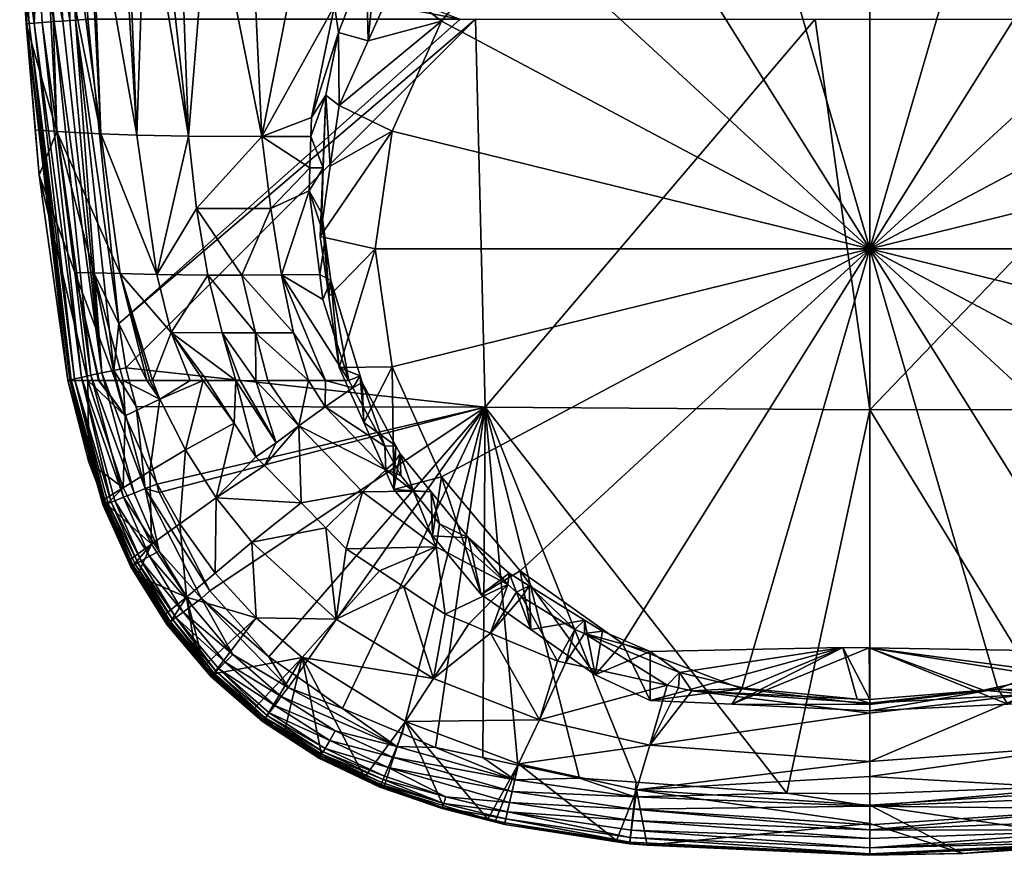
# Model space of a CAD drawing. Extents: x -0.025 to 0.209, y -0.163 to 0.1.
# Tile 1 of 256: x -0.019 to 0.003, y -0.163 to -0.145. Entities that reach past the tile are written whole.
import ezdxf

# ---------------------------------------------------------------- set-up
doc = ezdxf.new("R2010")
doc.units = 0
doc.layers.add('mesh', color=7, linetype='CONTINUOUS')

msp = doc.modelspace()

# ---------------------------------------------------------------- meshes
at = {"layer": 'mesh'}
mesh = msp.add_polyface(dxfattribs=at)
corners = [(0.007594, -0.138562, 0.21308), (0.007619, -0.138866, 0.213153), (0.008055, -0.138902, 0.213181), (0.00723, -0.138592, 0.213073), (0.006726, -0.137923, 0.212889), (0.006472, -0.138056, 0.212916), (0.006226, -0.137669, 0.212822), (0.006226, -0.137935, 0.212885), (0.004774, -0.138002, 0.210717), (0.004527, -0.137097, 0.212668), (0.004541, -0.137912, 0.210678), (0.005978, -0.139776, 0.208094), (0.004774, -0.139217, 0.207856), (0.007179, -0.140624, 0.208454), (0.008463, -0.141531, 0.208839), (0.002773, -0.14001, 0.207441), (0.005378, -0.141003, 0.207862), (0.00299, -0.1393, 0.207659), (-0.000022, -0.139671, 0.207297), (-0.000022, -0.139442, 0.207325), (-0.002817, -0.14001, 0.207441), (-0.003035, -0.1393, 0.207659), (-0.004818, -0.139217, 0.207856), (-0.005422, -0.141003, 0.207862), (0.007615, -0.142583, 0.208533), (0.009372, -0.142621, 0.209302), (-0.000022, -0.149613, 0.211517), (-0.004818, -0.138002, 0.210717), (-0.004585, -0.137912, 0.210678), (-0.001578, -0.137175, 0.210365), (0.001534, -0.137175, 0.210365), (0.010691, -0.142048, 0.214126), (0.010283, -0.141858, 0.21405), (0.010978, -0.143323, 0.214418), (0.010522, -0.141797, 0.214053), (0.009783, -0.140695, 0.213732), (0.009447, -0.140688, 0.213707), (0.009463, -0.140363, 0.21363)]
mesh.append_faces([[corners[k] for k in face] for face in [(0, 1, 2, 2), (0, 3, 1, 1), (4, 3, 0, 0), (4, 5, 3, 3), (6, 5, 4, 4), (6, 7, 5, 5), (8, 9, 10, 10), (5, 7, 8, 8), (11, 8, 12, 12), (11, 5, 8, 8), (13, 5, 11, 11), (13, 3, 5, 5), (14, 3, 13, 13), (14, 1, 3, 3), (15, 16, 12, 12), (17, 15, 12, 12), (17, 18, 15, 15), (19, 18, 17, 17), (19, 20, 18, 18), (21, 20, 19, 19), (22, 20, 21, 21), (22, 23, 20, 20), (16, 11, 12, 12), (16, 13, 11, 11), (24, 13, 16, 16), (24, 14, 13, 13), (24, 25, 14, 14), (26, 18, 20, 20), (27, 8, 10, 10), (10, 28, 27, 27), (10, 29, 28, 28), (30, 29, 10, 10), (8, 17, 12, 12), (8, 19, 17, 17), (27, 19, 8, 8), (27, 21, 19, 19), (31, 32, 33, 33), (34, 32, 31, 31), (35, 32, 34, 34), (35, 36, 32, 32), (37, 36, 35, 35), (2, 36, 37, 37), (2, 1, 36, 36), (25, 36, 14, 14), (32, 36, 25, 25), (36, 1, 14, 14)]])
mesh = msp.add_polyface(dxfattribs=at)
corners = [(0.010547, -0.153951, 0.216868), (0.01188, -0.153063, 0.217123), (0.011272, -0.152645, 0.216422), (0.010364, -0.154281, 0.216981), (0.010249, -0.153944, 0.216889), (0.010888, -0.152916, 0.216522), (0.011341, -0.152519, 0.216379), (0.011102, -0.152376, 0.216364), (0.011433, -0.151543, 0.216119), (0.011231, -0.143292, 0.214426), (0.010978, -0.143323, 0.214418), (0.011317, -0.144038, 0.214599), (0.010691, -0.142048, 0.214126), (0.01103, -0.153399, 0.213876), (0.01037, -0.154865, 0.214499), (0.011569, -0.152201, 0.213368), (0.011569, -0.146483, 0.210941), (0.010933, -0.14507, 0.210341), (0.011791, -0.150647, 0.212708), (0.010778, -0.149613, 0.211517), (0.01041, -0.152186, 0.212609), (0.009331, -0.154584, 0.213627), (0.009331, -0.144642, 0.209407), (0.009372, -0.142621, 0.209302), (0.007615, -0.142583, 0.208533), (0.01037, -0.143819, 0.20981), (0.01041, -0.14704, 0.210425), (0.011758, -0.147807, 0.211503), (-0.000022, -0.149613, 0.211517), (0.005378, -0.141003, 0.207862), (0.002773, -0.14001, 0.207441), (-0.002817, -0.14001, 0.207441), (-0.005422, -0.141003, 0.207862), (-0.000022, -0.139671, 0.207297), (-0.007659, -0.142583, 0.208533), (-0.009375, -0.154584, 0.213627), (-0.007659, -0.156642, 0.214501), (0.005378, -0.158222, 0.215171), (0.007615, -0.156642, 0.214501), (-0.000022, -0.153127, 0.233768), (0.008153, -0.144599, 0.233745), (0.00838, -0.153115, 0.233432), (-0.000022, -0.144599, 0.234038), (0.008589, -0.144599, 0.233699), (-0.008425, -0.153065, 0.233435), (-0.008632, -0.144599, 0.233702), (-0.001215, -0.144599, 0.234032), (0.010283, -0.141858, 0.21405)]
mesh.append_faces([[corners[k] for k in face] for face in [(0, 1, 2, 2), (0, 3, 1, 1), (2, 4, 0, 0), (2, 5, 4, 4), (6, 5, 2, 2), (6, 7, 5, 5), (6, 8, 7, 7), (9, 10, 11, 11), (12, 10, 9, 9), (5, 7, 13, 13), (14, 5, 13, 13), (14, 4, 5, 5), (8, 13, 7, 7), (8, 15, 13, 13), (16, 11, 17, 17), (11, 10, 17, 17), (18, 19, 20, 20), (20, 13, 15, 15), (21, 13, 20, 20), (22, 23, 24, 24), (22, 25, 23, 23), (22, 17, 25, 25), (26, 17, 22, 22), (26, 16, 17, 17), (26, 27, 16, 16), (19, 27, 26, 26), (28, 26, 22, 22), (28, 19, 26, 26), (20, 19, 28, 28), (28, 29, 30, 30), (28, 24, 29, 29), (22, 24, 28, 28), (28, 31, 32, 32), (30, 33, 28, 28), (32, 34, 28, 28), (35, 36, 28, 28), (28, 21, 20, 20), (37, 38, 28, 28), (39, 40, 41, 41), (42, 40, 39, 39), (40, 43, 41, 41), (44, 45, 46, 46), (39, 46, 42, 42), (39, 44, 46, 46), (25, 47, 23, 23), (17, 47, 25, 25), (17, 10, 47, 47)]])
mesh = msp.add_polyface(dxfattribs=at)
corners = [(-0.008966, -0.144599, 0.233687), (-0.017094, -0.144599, 0.232758), (-0.017165, -0.143034, 0.232756), (-0.017237, -0.14145, 0.232755), (-0.013296, -0.147161, 0.216096), (-0.012228, -0.147158, 0.215306), (-0.012214, -0.146744, 0.215234), (-0.012872, -0.150181, 0.216426), (-0.012032, -0.15017, 0.215828), (-0.012266, -0.148344, 0.215512), (-0.012349, -0.142369, 0.214996), (-0.013571, -0.141485, 0.215986), (-0.011714, -0.144302, 0.214669), (-0.014902, -0.147154, 0.217881), (-0.015525, -0.141485, 0.218311), (-0.015842, -0.141485, 0.218766), (-0.015113, -0.141485, 0.217718), (-0.016251, -0.141485, 0.219745), (-0.016025, -0.14713, 0.219957), (-0.016817, -0.147101, 0.222143), (-0.017026, -0.141485, 0.2216), (-0.017103, -0.141485, 0.22192), (-0.01638, -0.141485, 0.220052), (-0.013104, -0.148733, 0.216226), (-0.012249, -0.14784, 0.215424), (-0.014722, -0.148731, 0.218011), (-0.013732, -0.150183, 0.217256), (-0.015594, -0.150167, 0.220233), (-0.016393, -0.15015, 0.222377), (-0.017774, -0.147048, 0.226643), (-0.016968, -0.150137, 0.224571), (-0.016422, -0.151242, 0.232783), (-0.01199, -0.148841, 0.215589), (-0.011959, -0.147845, 0.215409), (-0.011916, -0.149394, 0.215687), (-0.011625, -0.144888, 0.214806), (-0.012022, -0.149342, 0.212154), (-0.014432, -0.141485, 0.216739), (-0.017364, -0.144618, 0.232681), (-0.016527, -0.152264, 0.232722), (-0.0119, -0.146258, 0.21512), (-0.011803, -0.147807, 0.211503), (-0.011613, -0.146483, 0.210941)]
mesh.append_faces([[corners[k] for k in face] for face in [(0, 1, 2, 2), (3, 0, 2, 2), (4, 5, 6, 6), (7, 8, 9, 9), (4, 10, 11, 11), (4, 12, 10, 10), (6, 12, 4, 4), (13, 14, 15, 15), (13, 16, 14, 14), (15, 17, 18, 18), (19, 20, 21, 21), (18, 20, 19, 19), (18, 22, 20, 20), (17, 22, 18, 18), (23, 9, 24, 24), (23, 7, 9, 9), (4, 24, 5, 5), (4, 23, 24, 24), (25, 23, 4, 4), (25, 26, 23, 23), (25, 13, 27, 27), (4, 13, 25, 25), (18, 13, 15, 15), (18, 27, 13, 13), (19, 27, 18, 18), (19, 28, 27, 27), (29, 28, 19, 19), (29, 30, 28, 28), (1, 0, 31, 31), (9, 32, 33, 33), (9, 34, 32, 32), (8, 34, 9, 9), (6, 35, 12, 12), (24, 33, 5, 5), (24, 9, 33, 33), (36, 33, 32, 32), (37, 16, 13, 13), (4, 37, 13, 13), (11, 37, 4, 4), (38, 1, 31, 31), (31, 39, 38, 38), (6, 40, 35, 35), (5, 40, 6, 6), (5, 33, 40, 40), (41, 40, 36, 36), (42, 40, 41, 41), (40, 33, 36, 36)]])
mesh = msp.add_polyface(dxfattribs=at)
corners = [(-0.017774, -0.147048, 0.226643), (-0.018161, -0.148003, 0.231066), (-0.017382, -0.150125, 0.226782), (-0.018246, -0.147011, 0.231059), (-0.018446, -0.144702, 0.23104), (-0.016817, -0.147101, 0.222143), (-0.017103, -0.141485, 0.22192), (-0.017548, -0.141485, 0.223763), (-0.017946, -0.141484, 0.225411), (-0.018071, -0.141484, 0.226493), (-0.018521, -0.1431, 0.231038), (-0.016968, -0.150137, 0.224571), (-0.018539, -0.1431, 0.231301), (-0.017469, -0.143048, 0.232682), (-0.017487, -0.144626, 0.232645), (-0.01774, -0.143061, 0.232559), (-0.018379, -0.144694, 0.231611), (-0.018429, -0.144698, 0.231449), (-0.018488, -0.143097, 0.231594), (-0.018578, -0.141484, 0.231449), (-0.018585, -0.141484, 0.231286), (-0.017165, -0.143034, 0.232756), (-0.017364, -0.144618, 0.232681), (-0.017094, -0.144599, 0.232758), (-0.017642, -0.144638, 0.232554), (-0.017829, -0.144651, 0.232444), (-0.017983, -0.143072, 0.232388), (-0.018191, -0.143082, 0.232174), (-0.018098, -0.144671, 0.232178), (-0.018271, -0.144685, 0.231898), (-0.018382, -0.143092, 0.231873), (-0.018435, -0.144699, 0.231305), (-0.018462, -0.141481, 0.231829), (-0.018349, -0.141478, 0.232015), (-0.018106, -0.141472, 0.232315), (-0.017798, -0.141464, 0.232548), (-0.017234, -0.152416, 0.23222), (-0.017491, -0.152473, 0.23168), (-0.017535, -0.152484, 0.231385), (-0.017392, -0.152451, 0.231951), (-0.01679, -0.15232, 0.232614), (-0.017029, -0.152371, 0.232443)]
mesh.append_faces([[corners[k] for k in face] for face in [(0, 1, 2, 2), (0, 3, 1, 1), (4, 3, 0, 0), (5, 6, 7, 7), (8, 5, 7, 7), (8, 0, 5, 5), (9, 0, 8, 8), (9, 4, 0, 0), (10, 4, 9, 9), (2, 11, 0, 0), (4, 10, 12, 12), (13, 14, 15, 15), (16, 17, 18, 18), (19, 18, 12, 12), (20, 12, 10, 10), (21, 22, 13, 13), (23, 22, 21, 21), (15, 14, 24, 24), (13, 22, 14, 14), (24, 25, 26, 26), (25, 27, 26, 26), (28, 27, 25, 25), (29, 27, 28, 28), (29, 30, 27, 27), (29, 18, 30, 30), (16, 18, 29, 29), (12, 31, 4, 4), (18, 31, 12, 12), (18, 17, 31, 31), (32, 30, 18, 18), (33, 27, 30, 30), (34, 26, 27, 27), (26, 15, 24, 24), (26, 35, 15, 15), (3, 31, 1, 1), (3, 4, 31, 31), (36, 29, 28, 28), (37, 17, 16, 16), (38, 31, 17, 17), (36, 39, 29, 29), (29, 39, 16, 16), (40, 41, 25, 25), (40, 14, 22, 22), (40, 24, 14, 14), (25, 24, 40, 40), (41, 28, 25, 25)]])
mesh = msp.add_polyface(dxfattribs=at)
corners = [(-0.012349, -0.142369, 0.214996), (-0.011714, -0.144302, 0.214669), (-0.011476, -0.143618, 0.214523), (-0.011278, -0.143229, 0.214422), (-0.010616, -0.153914, 0.216855), (-0.011313, -0.152643, 0.216422), (-0.011919, -0.153059, 0.217115), (-0.011905, -0.152486, 0.216724), (-0.011399, -0.152486, 0.216369), (-0.010588, -0.154432, 0.217184), (-0.011154, -0.152381, 0.216363), (-0.011794, -0.150302, 0.215847), (-0.011109, -0.152527, 0.2164), (-0.010372, -0.153912, 0.216864), (-0.01102, -0.143316, 0.214425), (-0.010742, -0.142593, 0.21425), (-0.011625, -0.144888, 0.214806), (-0.010414, -0.143819, 0.20981), (-0.010978, -0.14507, 0.210341), (-0.010243, -0.141767, 0.214019), (-0.009416, -0.142621, 0.209302), (-0.011613, -0.146483, 0.210941), (-0.011613, -0.152201, 0.213368), (-0.011074, -0.153399, 0.213876), (-0.011836, -0.150647, 0.212708), (-0.010454, -0.152186, 0.212609), (-0.010822, -0.149613, 0.211517), (-0.012022, -0.149342, 0.212154), (-0.010454, -0.14704, 0.210425), (-0.011803, -0.147807, 0.211503), (-0.009375, -0.144642, 0.209407), (-0.007659, -0.142583, 0.208533), (-0.000022, -0.149613, 0.211517), (-0.009375, -0.154584, 0.213627), (-0.016268, -0.152209, 0.232784), (-0.008632, -0.144599, 0.233702), (-0.008425, -0.153065, 0.233435), (-0.016422, -0.151242, 0.232783), (-0.008966, -0.144599, 0.233687), (-0.0119, -0.146258, 0.21512)]
mesh.append_faces([[corners[k] for k in face] for face in [(0, 1, 2, 2), (3, 0, 2, 2), (4, 5, 6, 6), (7, 5, 8, 8), (7, 6, 5, 5), (9, 4, 6, 6), (8, 10, 11, 11), (5, 10, 8, 8), (5, 12, 10, 10), (4, 12, 5, 5), (4, 13, 12, 12), (3, 14, 15, 15), (2, 14, 3, 3), (1, 14, 2, 2), (1, 16, 14, 14), (17, 15, 18, 18), (17, 19, 15, 15), (20, 19, 17, 17), (18, 16, 21, 21), (18, 14, 16, 16), (15, 14, 18, 18), (22, 10, 23, 23), (22, 11, 10, 10), (24, 11, 22, 22), (23, 12, 13, 13), (10, 12, 23, 23), (25, 22, 23, 23), (26, 22, 25, 25), (26, 24, 22, 22), (26, 27, 24, 24), (28, 27, 26, 26), (28, 29, 27, 27), (28, 21, 29, 29), (30, 21, 28, 28), (30, 18, 21, 21), (30, 17, 18, 18), (31, 17, 30, 30), (31, 20, 17, 17), (32, 30, 28, 28), (32, 31, 30, 30), (32, 25, 33, 33), (32, 26, 25, 25), (28, 26, 32, 32), (34, 35, 36, 36), (37, 38, 35, 35), (21, 16, 39, 39)]])
mesh = msp.add_polyface(dxfattribs=at)
corners = [(-0.017382, -0.150125, 0.226782), (-0.016866, -0.152485, 0.226897), (-0.016849, -0.152485, 0.226794), (-0.018161, -0.148003, 0.231066), (-0.017531, -0.152485, 0.231125), (-0.017096, -0.152485, 0.228359), (-0.016968, -0.150137, 0.224571), (-0.015811, -0.152485, 0.222777), (-0.016393, -0.15015, 0.222377), (-0.016323, -0.152485, 0.224758), (-0.016492, -0.152485, 0.22541), (-0.01528, -0.151435, 0.2204), (-0.015594, -0.150167, 0.220233), (-0.015686, -0.152485, 0.22249), (-0.015745, -0.152485, 0.222627), (-0.014861, -0.152485, 0.220603), (-0.014479, -0.150182, 0.218185), (-0.017533, -0.152484, 0.231246), (-0.015528, -0.152894, 0.222487), (-0.014966, -0.154001, 0.222495), (-0.014579, -0.152485, 0.219957), (-0.016279, -0.153256, 0.2254), (-0.017073, -0.154266, 0.231162), (-0.016327, -0.154824, 0.228365), (-0.018435, -0.144699, 0.231305), (-0.017535, -0.152484, 0.231385), (-0.018429, -0.144698, 0.231449), (-0.017491, -0.152473, 0.23168), (-0.018379, -0.144694, 0.231611), (-0.017463, -0.152467, 0.231807), (-0.017392, -0.152451, 0.231951), (-0.017364, -0.144618, 0.232681), (-0.016527, -0.152264, 0.232722), (-0.01679, -0.15232, 0.232614), (-0.016268, -0.152209, 0.232784), (-0.016422, -0.151242, 0.232783), (-0.017234, -0.152416, 0.23222), (-0.018098, -0.144671, 0.232178), (-0.017029, -0.152371, 0.232443), (-0.016041, -0.153054, 0.232789), (-0.016701, -0.155188, 0.231856), (-0.016757, -0.155212, 0.231573), (-0.015846, -0.154843, 0.232748), (-0.016089, -0.15494, 0.232642), (-0.016316, -0.15503, 0.232475)]
mesh.append_faces([[corners[k] for k in face] for face in [(0, 1, 2, 2), (3, 4, 5, 5), (0, 5, 1, 1), (0, 3, 5, 5), (6, 7, 8, 8), (6, 9, 7, 7), (10, 9, 6, 6), (11, 12, 8, 8), (8, 13, 11, 11), (8, 14, 13, 13), (7, 14, 8, 8), (13, 15, 11, 11), (16, 12, 11, 11), (0, 10, 6, 6), (2, 10, 0, 0), (3, 17, 4, 4), (18, 15, 13, 13), (19, 20, 18, 18), (18, 7, 9, 9), (18, 14, 7, 7), (13, 14, 18, 18), (21, 1, 5, 5), (21, 2, 1, 1), (10, 2, 21, 21), (22, 5, 4, 4), (22, 23, 5, 5), (9, 21, 18, 18), (9, 10, 21, 21), (23, 21, 5, 5), (4, 17, 22, 22), (24, 25, 17, 17), (3, 24, 17, 17), (25, 26, 27, 27), (28, 29, 27, 27), (28, 30, 29, 29), (31, 32, 33, 33), (34, 32, 35, 35), (36, 37, 38, 38), (32, 34, 39, 39), (40, 29, 30, 30), (40, 27, 29, 29), (41, 25, 27, 27), (42, 32, 39, 39), (42, 33, 32, 32), (38, 33, 43, 43), (44, 36, 38, 38)]])
mesh = msp.add_polyface(dxfattribs=at)
corners = [(-0.01528, -0.151435, 0.2204), (-0.014498, -0.152485, 0.219771), (-0.013869, -0.152487, 0.218837), (-0.014579, -0.152485, 0.219957), (-0.014861, -0.152485, 0.220603), (-0.013439, -0.151444, 0.217511), (-0.013432, -0.152488, 0.218188), (-0.013168, -0.152487, 0.217935), (-0.012872, -0.150181, 0.216426), (-0.011963, -0.150713, 0.215922), (-0.012032, -0.15017, 0.215828), (-0.011399, -0.152486, 0.216369), (-0.011905, -0.152486, 0.216724), (-0.012604, -0.151442, 0.216707), (-0.013732, -0.150183, 0.217256), (-0.013104, -0.148733, 0.216226), (-0.014479, -0.150182, 0.218185), (-0.014722, -0.148731, 0.218011), (-0.014168, -0.151444, 0.218409), (-0.013772, -0.152487, 0.218693), (-0.015594, -0.150167, 0.220233), (-0.013899, -0.153419, 0.219783), (-0.010588, -0.154432, 0.217184), (-0.011919, -0.153059, 0.217115), (-0.012491, -0.153471, 0.21795), (-0.012983, -0.153846, 0.218851), (-0.015588, -0.154744, 0.232798), (-0.016041, -0.153054, 0.232789), (-0.008425, -0.153065, 0.233435), (-0.016268, -0.152209, 0.232784), (-0.015528, -0.152894, 0.222487), (-0.014966, -0.154001, 0.222495), (-0.011794, -0.150302, 0.215847), (-0.011916, -0.149394, 0.215687), (-0.012022, -0.149342, 0.212154), (-0.01199, -0.148841, 0.215589), (-0.011836, -0.150647, 0.212708), (-0.012279, -0.152486, 0.217082), (-0.013428, -0.154152, 0.219791), (-0.016422, -0.151242, 0.232783), (-0.008632, -0.144599, 0.233702)]
mesh.append_faces([[corners[k] for k in face] for face in [(0, 1, 2, 2), (0, 3, 1, 1), (0, 4, 3, 3), (5, 6, 7, 7), (8, 9, 10, 10), (8, 11, 9, 9), (8, 12, 11, 11), (13, 12, 8, 8), (14, 8, 15, 15), (14, 13, 8, 8), (5, 13, 14, 14), (16, 14, 17, 17), (16, 5, 14, 14), (18, 5, 16, 16), (18, 6, 5, 5), (19, 6, 18, 18), (18, 2, 19, 19), (18, 0, 2, 2), (16, 0, 18, 18), (17, 20, 16, 16), (2, 1, 21, 21), (22, 23, 24, 24), (6, 24, 7, 7), (6, 25, 24, 24), (19, 25, 6, 6), (2, 25, 19, 19), (26, 27, 28, 28), (29, 28, 27, 27), (21, 1, 3, 3), (30, 3, 4, 4), (31, 21, 3, 3), (10, 32, 33, 33), (9, 32, 10, 10), (11, 32, 9, 9), (34, 35, 36, 36), (36, 33, 32, 32), (35, 33, 36, 36), (13, 37, 12, 12), (5, 37, 13, 13), (7, 37, 5, 5), (37, 23, 12, 12), (24, 37, 7, 7), (24, 23, 37, 37), (2, 38, 25, 25), (21, 38, 2, 2), (39, 40, 29, 29)]])
mesh = msp.add_polyface(dxfattribs=at)
corners = [(-0.008308, -0.157997, 0.219813), (-0.007737, -0.157102, 0.218174), (-0.007924, -0.156936, 0.218098), (-0.007619, -0.157207, 0.218222), (-0.006841, -0.158609, 0.219811), (-0.006465, -0.157921, 0.218609), (-0.006671, -0.158647, 0.219811), (-0.006257, -0.158007, 0.218665), (-0.004446, -0.159137, 0.219806), (-0.008781, -0.157799, 0.219813), (-0.009298, -0.157584, 0.219813), (-0.00949, -0.156116, 0.218058), (-0.008425, -0.153065, 0.233435), (-0.006366, -0.161166, 0.232811), (-0.007709, -0.160879, 0.232813), (-0.005123, -0.161255, 0.232815), (-0.001837, -0.161489, 0.232826), (-0.008476, -0.160715, 0.232814), (-0.007239, -0.159888, 0.222506), (-0.004824, -0.160447, 0.222497), (-0.004202, -0.159191, 0.219806), (-0.009553, -0.158992, 0.222511), (-0.007902, -0.156691, 0.218005), (-0.008783, -0.155917, 0.217652), (-0.00746, -0.156966, 0.218152), (-0.006256, -0.157714, 0.218552), (-0.005863, -0.157959, 0.218683), (-0.004818, -0.1584, 0.218967), (-0.008507, -0.157153, 0.21547), (-0.007424, -0.157918, 0.215795), (-0.004818, -0.159468, 0.216453), (-0.006022, -0.158908, 0.216215), (-0.005422, -0.158222, 0.215171), (-0.007659, -0.156642, 0.214501), (-0.009375, -0.154584, 0.213627), (-0.000022, -0.149613, 0.211517), (-0.004179, -0.158859, 0.219225), (-0.003908, -0.159255, 0.219805), (-0.000022, -0.153127, 0.233768)]
mesh.append_faces([[corners[k] for k in face] for face in [(0, 1, 2, 2), (0, 3, 1, 1), (4, 3, 0, 0), (4, 5, 3, 3), (6, 5, 4, 4), (6, 7, 5, 5), (8, 7, 6, 6), (2, 9, 0, 0), (2, 10, 9, 9), (11, 10, 2, 2), (12, 13, 14, 14), (12, 15, 13, 13), (16, 15, 12, 12), (14, 17, 12, 12), (18, 6, 4, 4), (18, 8, 6, 6), (19, 20, 8, 8), (0, 18, 4, 4), (0, 21, 18, 18), (2, 22, 23, 23), (1, 22, 2, 2), (1, 24, 22, 22), (3, 24, 1, 1), (5, 24, 3, 3), (5, 25, 24, 24), (7, 25, 5, 5), (7, 26, 25, 25), (27, 26, 7, 7), (28, 22, 29, 29), (28, 23, 22, 22), (27, 30, 31, 31), (31, 26, 27, 27), (31, 25, 26, 26), (29, 25, 31, 31), (29, 24, 25, 25), (22, 24, 29, 29), (32, 31, 30, 30), (33, 31, 32, 32), (33, 29, 31, 31), (33, 28, 29, 29), (34, 28, 33, 33), (35, 33, 32, 32), (8, 36, 7, 7), (20, 36, 8, 8), (37, 36, 20, 20), (38, 16, 12, 12), (7, 36, 27, 27)]])
mesh = msp.add_polyface(dxfattribs=at)
corners = [(0.004161, -0.159193, 0.219846), (0.002456, -0.159244, 0.21953), (0.003411, -0.159339, 0.219847), (0.003844, -0.158942, 0.219288), (0.005076, -0.161417, 0.225377), (0.004781, -0.160451, 0.222496), (-0.000022, -0.161128, 0.223217), (-0.000299, -0.159441, 0.219705), (-0.002757, -0.159199, 0.219493), (-0.003908, -0.159255, 0.219805), (-0.000022, -0.159748, 0.220226), (-0.004824, -0.160447, 0.222497), (-0.000615, -0.158312, 0.219176), (-0.000037, -0.158321, 0.219154), (0.004054, -0.158862, 0.219234), (0.004774, -0.1584, 0.218967), (0.00299, -0.159552, 0.216255), (-0.004818, -0.159468, 0.216453), (-0.004818, -0.1584, 0.218967), (-0.003035, -0.159552, 0.216255), (-0.000022, -0.159693, 0.215921), (0.002773, -0.159215, 0.215593), (0.004774, -0.159468, 0.216453), (-0.000022, -0.159554, 0.215737), (-0.002817, -0.159215, 0.215593), (-0.005422, -0.158222, 0.215171), (-0.000022, -0.149613, 0.211517), (0.005378, -0.158222, 0.215171), (-0.000022, -0.153127, 0.233768), (0.004989, -0.161317, 0.232812), (-0.000022, -0.161508, 0.232838), (0.00838, -0.153115, 0.233432), (-0.000022, -0.159528, 0.219847), (-0.000022, -0.159444, 0.219707), (-0.000022, -0.1608, 0.222505), (-0.004179, -0.158859, 0.219225), (-0.001837, -0.161489, 0.232826), (-0.00512, -0.161417, 0.225378)]
mesh.append_faces([[corners[k] for k in face] for face in [(0, 1, 2, 2), (0, 3, 1, 1), (4, 5, 6, 6), (7, 8, 9, 9), (10, 9, 11, 11), (8, 7, 12, 12), (13, 14, 15, 15), (13, 3, 14, 14), (1, 3, 13, 13), (16, 13, 15, 15), (12, 17, 18, 18), (12, 19, 17, 17), (13, 19, 12, 12), (13, 20, 19, 19), (16, 20, 13, 13), (21, 16, 22, 22), (21, 20, 16, 16), (23, 20, 21, 21), (23, 19, 20, 20), (24, 19, 23, 23), (24, 17, 19, 19), (25, 17, 24, 24), (26, 25, 24, 24), (26, 21, 27, 27), (26, 23, 21, 21), (24, 23, 26, 26), (28, 29, 30, 30), (31, 29, 28, 28), (32, 1, 33, 33), (2, 1, 32, 32), (5, 34, 6, 6), (2, 32, 10, 10), (2, 34, 5, 5), (10, 34, 2, 2), (32, 7, 9, 9), (32, 33, 7, 7), (9, 8, 35, 35), (30, 36, 28, 28), (10, 11, 34, 34), (32, 9, 10, 10), (37, 34, 11, 11), (35, 12, 18, 18), (8, 12, 35, 35), (13, 33, 1, 1), (12, 33, 13, 13), (12, 7, 33, 33)]])
mesh = msp.add_polyface(dxfattribs=at)
corners = [(0.004161, -0.159193, 0.219846), (0.004054, -0.158862, 0.219234), (0.003844, -0.158942, 0.219288), (0.004406, -0.159145, 0.219846), (0.006297, -0.158778, 0.219845), (0.008279, -0.158023, 0.21984), (0.00768, -0.157087, 0.218172), (0.007375, -0.157345, 0.218292), (0.008855, -0.157804, 0.219838), (0.007854, -0.156939, 0.218103), (0.010158, -0.156991, 0.219831), (0.009448, -0.156119, 0.218064), (0.009208, -0.155794, 0.217569), (0.009511, -0.158996, 0.22251), (0.007195, -0.159893, 0.222505), (0.006627, -0.158652, 0.219844), (0.004781, -0.160451, 0.222496), (0.003411, -0.159339, 0.219847), (0.00866, -0.155993, 0.217685), (0.007403, -0.156957, 0.218152), (0.006769, -0.157444, 0.218388), (0.006188, -0.157722, 0.218556), (0.004774, -0.159468, 0.216453), (0.004774, -0.1584, 0.218967), (0.005978, -0.158908, 0.216215), (0.007379, -0.157918, 0.215795), (0.008463, -0.157153, 0.21547), (0.00299, -0.159552, 0.216255), (0.005378, -0.158222, 0.215171), (0.002773, -0.159215, 0.215593), (0.007615, -0.156642, 0.214501), (0.009526, -0.155878, 0.214929), (-0.000022, -0.149613, 0.211517), (0.009331, -0.154584, 0.213627), (0.00838, -0.153115, 0.233432), (0.010197, -0.160196, 0.232818), (0.008357, -0.160794, 0.232813), (0.007671, -0.1609, 0.232813), (0.004989, -0.161317, 0.232812), (0.006143, -0.158066, 0.218695)]
mesh.append_faces([[corners[k] for k in face] for face in [(0, 1, 2, 2), (3, 1, 0, 0), (4, 1, 3, 3), (5, 6, 7, 7), (8, 6, 5, 5), (8, 9, 6, 6), (10, 9, 8, 8), (10, 11, 9, 9), (11, 12, 9, 9), (5, 13, 8, 8), (5, 14, 13, 13), (15, 14, 5, 5), (16, 0, 17, 17), (16, 3, 0, 0), (14, 4, 3, 3), (15, 4, 14, 14), (18, 9, 12, 12), (19, 9, 18, 18), (19, 6, 9, 9), (20, 6, 19, 19), (20, 7, 6, 6), (21, 22, 23, 23), (21, 24, 22, 22), (25, 18, 26, 26), (25, 19, 18, 18), (24, 19, 25, 25), (24, 20, 19, 19), (21, 20, 24, 24), (27, 23, 22, 22), (22, 28, 29, 29), (30, 26, 31, 31), (30, 25, 26, 26), (28, 25, 30, 30), (28, 24, 25, 25), (22, 24, 28, 28), (32, 30, 33, 33), (34, 35, 36, 36), (34, 37, 38, 38), (36, 37, 34, 34), (4, 39, 1, 1), (15, 39, 4, 4), (5, 39, 15, 15), (5, 7, 39, 39), (21, 39, 20, 20), (23, 39, 21, 21), (23, 1, 39, 39), (39, 7, 20, 20)]])
mesh = msp.add_polyface(dxfattribs=at)
corners = [(-0.012491, -0.153471, 0.21795), (-0.011101, -0.154911, 0.218006), (-0.010588, -0.154432, 0.217184), (-0.00949, -0.156116, 0.218058), (-0.007924, -0.156936, 0.218098), (-0.009419, -0.155613, 0.217493), (-0.009988, -0.154901, 0.21721), (-0.010413, -0.154283, 0.21698), (-0.010616, -0.153914, 0.216855), (-0.011902, -0.155702, 0.219804), (-0.011455, -0.156156, 0.219808), (-0.010197, -0.156989, 0.219811), (-0.009298, -0.157584, 0.219813), (-0.01073, -0.156636, 0.219809), (-0.010263, -0.154557, 0.217074), (-0.013147, -0.158513, 0.232824), (-0.014434, -0.157072, 0.232815), (-0.008425, -0.153065, 0.233435), (-0.011534, -0.159644, 0.232822), (-0.01254, -0.158939, 0.232823), (-0.010234, -0.16019, 0.232818), (-0.00951, -0.160493, 0.232816), (-0.008476, -0.160715, 0.232814), (-0.008781, -0.157799, 0.219813), (-0.009553, -0.158992, 0.222511), (-0.008308, -0.157997, 0.219813), (-0.011679, -0.157696, 0.222512), (-0.012417, -0.158533, 0.225416), (-0.010162, -0.159927, 0.225408), (-0.007239, -0.159888, 0.222506), (-0.010372, -0.153912, 0.216864), (-0.01028, -0.154083, 0.216922), (-0.0096, -0.154917, 0.217254), (-0.008783, -0.155917, 0.217652), (-0.011074, -0.153399, 0.213876), (-0.010414, -0.154865, 0.214499), (-0.00957, -0.155878, 0.214929), (-0.008507, -0.157153, 0.21547), (-0.009375, -0.154584, 0.213627), (-0.010454, -0.152186, 0.212609)]
mesh.append_faces([[corners[k] for k in face] for face in [(0, 1, 2, 2), (3, 4, 5, 5), (6, 3, 5, 5), (7, 8, 2, 2), (1, 9, 10, 10), (3, 11, 12, 12), (13, 11, 3, 3), (3, 10, 13, 13), (3, 1, 10, 10), (6, 1, 3, 3), (6, 2, 1, 1), (14, 2, 6, 6), (14, 7, 2, 2), (15, 16, 17, 17), (17, 18, 19, 19), (20, 18, 17, 17), (17, 21, 20, 20), (17, 22, 21, 21), (23, 24, 25, 25), (26, 13, 10, 10), (26, 11, 13, 13), (24, 11, 26, 26), (24, 12, 11, 11), (23, 12, 24, 24), (27, 24, 26, 26), (28, 24, 27, 27), (28, 29, 24, 24), (10, 9, 26, 26), (7, 30, 8, 8), (7, 31, 30, 30), (14, 31, 7, 7), (6, 31, 14, 14), (6, 32, 31, 31), (5, 32, 6, 6), (5, 33, 32, 32), (4, 33, 5, 5), (34, 30, 35, 35), (36, 33, 37, 37), (36, 32, 33, 33), (35, 32, 36, 36), (35, 31, 32, 32), (30, 31, 35, 35), (38, 36, 37, 37), (38, 35, 36, 36), (39, 35, 38, 38), (39, 34, 35, 35)]])
mesh = msp.add_polyface(dxfattribs=at)
corners = [(-0.01673, -0.155074, 0.231181), (-0.016327, -0.154824, 0.228365), (-0.017073, -0.154266, 0.231162), (-0.016683, -0.155186, 0.231184), (-0.015705, -0.156059, 0.22837), (-0.016172, -0.15639, 0.231212), (-0.016112, -0.156533, 0.231215), (-0.01602, -0.156749, 0.231221), (-0.015746, -0.154465, 0.225407), (-0.016279, -0.153256, 0.2254), (-0.016757, -0.155212, 0.231573), (-0.016736, -0.155203, 0.231715), (-0.016137, -0.156538, 0.231738), (-0.016587, -0.15514, 0.232129), (-0.016509, -0.155108, 0.232255), (-0.015931, -0.156421, 0.232275), (-0.016149, -0.156549, 0.23133), (-0.016717, -0.155199, 0.231311), (-0.017533, -0.152484, 0.231246), (-0.016003, -0.156461, 0.232149), (-0.016651, -0.155167, 0.231995), (-0.016062, -0.156494, 0.232016), (-0.016701, -0.155188, 0.231856), (-0.016106, -0.15652, 0.231878), (-0.015335, -0.157779, 0.231897), (-0.016154, -0.156548, 0.231599), (-0.016763, -0.155216, 0.231434), (-0.016157, -0.156552, 0.231462), (-0.015376, -0.157813, 0.231485), (-0.01554, -0.156207, 0.232657), (-0.015752, -0.156322, 0.232493), (-0.016316, -0.15503, 0.232475), (-0.017234, -0.152416, 0.23222), (-0.017392, -0.152451, 0.231951), (-0.017491, -0.152473, 0.23168), (-0.017535, -0.152484, 0.231385), (-0.016089, -0.15494, 0.232642), (-0.01679, -0.15232, 0.232614), (-0.015846, -0.154843, 0.232748), (-0.017029, -0.152371, 0.232443)]
mesh.append_faces([[corners[k] for k in face] for face in [(0, 1, 2, 2), (3, 1, 0, 0), (3, 4, 1, 1), (5, 4, 3, 3), (4, 6, 7, 7), (5, 6, 4, 4), (1, 8, 9, 9), (4, 8, 1, 1), (10, 11, 12, 12), (13, 14, 15, 15), (16, 5, 3, 3), (16, 6, 5, 5), (7, 6, 16, 16), (2, 17, 0, 0), (2, 18, 17, 17), (19, 13, 15, 15), (20, 13, 19, 19), (20, 21, 22, 22), (19, 21, 20, 20), (23, 22, 21, 21), (11, 22, 23, 23), (23, 12, 11, 11), (23, 24, 12, 12), (25, 10, 12, 12), (26, 10, 25, 25), (17, 3, 0, 0), (17, 16, 3, 3), (27, 16, 17, 17), (27, 28, 16, 16), (29, 30, 31, 31), (30, 14, 31, 31), (30, 15, 14, 14), (27, 26, 25, 25), (17, 26, 27, 27), (13, 32, 14, 14), (33, 32, 13, 13), (20, 33, 13, 13), (20, 22, 33, 33), (11, 34, 22, 22), (10, 34, 11, 11), (26, 35, 10, 10), (36, 37, 38, 38), (31, 39, 36, 36), (31, 14, 32, 32), (17, 35, 26, 26), (18, 35, 17, 17)]])
mesh = msp.add_polyface(dxfattribs=at)
corners = [(-0.011101, -0.154911, 0.218006), (-0.012442, -0.155154, 0.219799), (-0.011902, -0.155702, 0.219804), (-0.012491, -0.153471, 0.21795), (-0.013241, -0.154342, 0.219793), (-0.012983, -0.153846, 0.218851), (-0.008425, -0.153065, 0.233435), (-0.015538, -0.154929, 0.232799), (-0.015588, -0.154744, 0.232798), (-0.014434, -0.157072, 0.232815), (-0.014293, -0.155045, 0.222502), (-0.013515, -0.156016, 0.222508), (-0.013899, -0.153419, 0.219783), (-0.014966, -0.154001, 0.222495), (-0.015705, -0.156059, 0.22837), (-0.01602, -0.156749, 0.231221), (-0.014945, -0.157213, 0.228374), (-0.014315, -0.156687, 0.225416), (-0.015092, -0.155615, 0.225412), (-0.015746, -0.154465, 0.225407), (-0.015528, -0.152894, 0.222487), (-0.016279, -0.153256, 0.2254), (-0.013419, -0.157663, 0.225417), (-0.011679, -0.157696, 0.222512), (-0.015376, -0.157813, 0.231485), (-0.015367, -0.157807, 0.231355), (-0.016149, -0.156549, 0.23133), (-0.015846, -0.154843, 0.232748), (-0.016041, -0.153054, 0.232789), (-0.016003, -0.156461, 0.232149), (-0.015931, -0.156421, 0.232275), (-0.015178, -0.15766, 0.232291), (-0.015243, -0.157709, 0.232167), (-0.016062, -0.156494, 0.232016), (-0.016106, -0.15652, 0.231878), (-0.015296, -0.157749, 0.232034), (-0.015335, -0.157779, 0.231897), (-0.016154, -0.156548, 0.231599), (-0.016137, -0.156538, 0.231738), (-0.015361, -0.157799, 0.231758), (-0.015375, -0.157811, 0.23162), (-0.016157, -0.156552, 0.231462), (-0.014619, -0.157246, 0.232772), (-0.01554, -0.156207, 0.232657), (-0.016089, -0.15494, 0.232642), (-0.016316, -0.15503, 0.232475), (-0.014824, -0.157398, 0.232671), (-0.015752, -0.156322, 0.232493), (-0.015017, -0.15754, 0.232509), (-0.013428, -0.154152, 0.219791)]
mesh.append_faces([[corners[k] for k in face] for face in [(0, 1, 2, 2), (3, 1, 0, 0), (3, 4, 1, 1), (5, 4, 3, 3), (6, 7, 8, 8), (6, 9, 7, 7), (10, 1, 4, 4), (11, 1, 10, 10), (11, 2, 1, 1), (10, 12, 13, 13), (14, 15, 16, 16), (10, 17, 11, 11), (10, 18, 17, 17), (13, 18, 10, 10), (13, 19, 18, 18), (20, 19, 13, 13), (20, 21, 19, 19), (14, 18, 19, 19), (16, 18, 14, 14), (16, 17, 18, 18), (22, 17, 16, 16), (22, 11, 17, 17), (23, 2, 11, 11), (24, 25, 26, 26), (25, 15, 26, 26), (27, 7, 9, 9), (27, 8, 7, 7), (28, 8, 27, 27), (29, 30, 31, 31), (29, 32, 33, 33), (31, 32, 29, 29), (34, 33, 35, 35), (35, 36, 34, 34), (37, 38, 39, 39), (40, 24, 41, 41), (42, 27, 9, 9), (43, 27, 42, 42), (43, 44, 27, 27), (45, 44, 43, 43), (43, 46, 47, 47), (42, 46, 43, 43), (48, 30, 47, 47), (48, 31, 30, 30), (41, 37, 40, 40), (5, 49, 4, 4), (10, 4, 49, 49), (10, 49, 12, 12)]])
mesh = msp.add_polyface(dxfattribs=at)
corners = [(-0.008425, -0.153065, 0.233435), (-0.01254, -0.158939, 0.232823), (-0.013147, -0.158513, 0.232824), (-0.013419, -0.157663, 0.225417), (-0.014353, -0.158888, 0.231254), (-0.012417, -0.158533, 0.225416), (-0.013228, -0.159861, 0.231254), (-0.012818, -0.160215, 0.231254), (-0.013474, -0.159648, 0.231254), (-0.011996, -0.160648, 0.231242), (-0.011679, -0.157696, 0.222512), (-0.013515, -0.156016, 0.222508), (-0.012036, -0.160724, 0.231356), (-0.013277, -0.159921, 0.231368), (-0.01272, -0.159182, 0.232781), (-0.014619, -0.157246, 0.232772), (-0.011534, -0.159644, 0.232822), (-0.01035, -0.16047, 0.232771), (-0.013137, -0.159735, 0.232301), (-0.013185, -0.159799, 0.232177), (-0.014238, -0.158776, 0.232301), (-0.011916, -0.160516, 0.232295), (-0.011956, -0.160587, 0.23217), (-0.013224, -0.159851, 0.232045), (-0.014295, -0.158833, 0.232176), (-0.014341, -0.158879, 0.232044), (-0.011989, -0.160644, 0.232037), (-0.013254, -0.15989, 0.231908), (-0.012013, -0.160687, 0.2319), (-0.013273, -0.159916, 0.231769), (-0.014375, -0.158913, 0.231907), (-0.013283, -0.159929, 0.231631), (-0.012039, -0.160731, 0.231622), (-0.013284, -0.15993, 0.231497), (-0.01203, -0.160716, 0.23176), (-0.012041, -0.160734, 0.231486), (-0.013016, -0.159575, 0.232518), (-0.0117, -0.160132, 0.232675), (-0.011817, -0.160341, 0.232513), (-0.012873, -0.159385, 0.23268), (-0.014096, -0.158635, 0.232517), (-0.013928, -0.158467, 0.232679), (-0.014398, -0.158936, 0.231769)]
mesh.append_faces([[corners[k] for k in face] for face in [(0, 1, 2, 2), (3, 4, 5, 5), (5, 6, 7, 7), (5, 8, 6, 6), (4, 8, 5, 5), (7, 9, 5, 5), (5, 10, 3, 3), (10, 11, 3, 3), (12, 9, 7, 7), (13, 6, 8, 8), (4, 13, 8, 8), (2, 1, 14, 14), (15, 2, 14, 14), (16, 14, 1, 1), (16, 17, 14, 14), (18, 19, 20, 20), (18, 21, 19, 19), (22, 19, 21, 21), (23, 19, 22, 22), (23, 24, 19, 19), (25, 24, 23, 23), (23, 26, 27, 27), (22, 26, 23, 23), (28, 27, 26, 26), (29, 27, 28, 28), (29, 30, 27, 27), (31, 32, 33, 33), (34, 32, 31, 31), (13, 7, 6, 6), (13, 12, 7, 7), (35, 12, 13, 13), (33, 35, 13, 13), (32, 35, 33, 33), (36, 37, 38, 38), (36, 39, 37, 37), (40, 39, 36, 36), (40, 41, 39, 39), (14, 39, 41, 41), (17, 39, 14, 14), (17, 37, 39, 39), (36, 18, 20, 20), (38, 18, 36, 36), (38, 21, 18, 18), (34, 29, 28, 28), (31, 29, 34, 34), (31, 42, 29, 29)]])
mesh = msp.add_polyface(dxfattribs=at)
corners = [(-0.014945, -0.157213, 0.228374), (-0.015419, -0.15759, 0.231236), (-0.015299, -0.157759, 0.231239), (-0.01602, -0.156749, 0.231221), (-0.013419, -0.157663, 0.225417), (-0.014554, -0.158714, 0.231254), (-0.014353, -0.158888, 0.231254), (-0.014717, -0.158573, 0.231254), (-0.015367, -0.157807, 0.231355), (-0.01441, -0.158949, 0.231496), (-0.015376, -0.157813, 0.231485), (-0.015178, -0.15766, 0.232291), (-0.014295, -0.158833, 0.232176), (-0.015243, -0.157709, 0.232167), (-0.014238, -0.158776, 0.232301), (-0.013185, -0.159799, 0.232177), (-0.014341, -0.158879, 0.232044), (-0.015296, -0.157749, 0.232034), (-0.016062, -0.156494, 0.232016), (-0.014375, -0.158913, 0.231907), (-0.015335, -0.157779, 0.231897), (-0.013254, -0.15989, 0.231908), (-0.013224, -0.159851, 0.232045), (-0.014398, -0.158936, 0.231769), (-0.013273, -0.159916, 0.231769), (-0.015361, -0.157799, 0.231758), (-0.016137, -0.156538, 0.231738), (-0.015375, -0.157811, 0.23162), (-0.014409, -0.158948, 0.231631), (-0.013284, -0.15993, 0.231497), (-0.013283, -0.159929, 0.231631), (-0.013277, -0.159921, 0.231368), (-0.014619, -0.157246, 0.232772), (-0.014434, -0.157072, 0.232815), (-0.013147, -0.158513, 0.232824), (-0.015017, -0.15754, 0.232509), (-0.013928, -0.158467, 0.232679), (-0.014096, -0.158635, 0.232517), (-0.014824, -0.157398, 0.232671), (-0.015752, -0.156322, 0.232493), (-0.01272, -0.159182, 0.232781), (-0.013016, -0.159575, 0.232518), (-0.016154, -0.156548, 0.231599)]
mesh.append_faces([[corners[k] for k in face] for face in [(0, 1, 2, 2), (0, 3, 1, 1), (4, 5, 6, 6), (0, 5, 4, 4), (0, 7, 5, 5), (2, 7, 0, 0), (7, 2, 8, 8), (9, 8, 10, 10), (9, 7, 8, 8), (5, 7, 9, 9), (8, 1, 3, 3), (2, 1, 8, 8), (11, 12, 13, 13), (14, 12, 11, 11), (14, 15, 12, 12), (16, 13, 12, 12), (17, 13, 16, 16), (17, 18, 13, 13), (17, 19, 20, 20), (16, 19, 17, 17), (16, 21, 19, 19), (22, 21, 16, 16), (23, 19, 24, 24), (23, 20, 19, 19), (25, 20, 23, 23), (25, 26, 20, 20), (27, 9, 10, 10), (28, 9, 27, 27), (28, 29, 9, 9), (30, 29, 28, 28), (9, 6, 5, 5), (9, 31, 6, 6), (29, 31, 9, 9), (32, 33, 34, 34), (35, 36, 37, 37), (35, 38, 36, 36), (39, 38, 35, 35), (32, 36, 38, 38), (40, 36, 32, 32), (37, 11, 35, 35), (37, 14, 11, 11), (41, 14, 37, 37), (28, 23, 30, 30), (28, 25, 23, 23), (27, 25, 28, 28), (27, 42, 25, 25)]])
mesh = msp.add_polyface(dxfattribs=at)
corners = [(-0.012417, -0.158533, 0.225416), (-0.011057, -0.161142, 0.231227), (-0.010162, -0.159927, 0.225408), (-0.011996, -0.160648, 0.231242), (-0.009343, -0.16176, 0.2312), (-0.008367, -0.162059, 0.231184), (-0.01065, -0.161196, 0.232157), (-0.010676, -0.161257, 0.232023), (-0.011989, -0.160644, 0.232037), (-0.010721, -0.161358, 0.231468), (-0.010718, -0.16135, 0.231336), (-0.012036, -0.160724, 0.231356), (-0.010234, -0.16019, 0.232818), (-0.01035, -0.16047, 0.232771), (-0.011534, -0.159644, 0.232822), (-0.01054, -0.160932, 0.232502), (-0.007888, -0.161695, 0.232481), (-0.009282, -0.161571, 0.232269), (-0.010448, -0.160709, 0.232667), (-0.007835, -0.161455, 0.232649), (-0.007778, -0.161198, 0.232759), (-0.00951, -0.160493, 0.232816), (-0.011956, -0.160587, 0.23217), (-0.011916, -0.160516, 0.232295), (-0.010618, -0.16112, 0.232283), (-0.012013, -0.160687, 0.2319), (-0.01203, -0.160716, 0.23176), (-0.01071, -0.161337, 0.231745), (-0.012039, -0.160731, 0.231622), (-0.010696, -0.161305, 0.231885), (-0.012041, -0.160734, 0.231486), (-0.010718, -0.161354, 0.231605), (-0.009363, -0.161829, 0.231449), (-0.009354, -0.161803, 0.231728), (-0.007989, -0.162143, 0.231714), (-0.009327, -0.161716, 0.232009), (-0.0117, -0.160132, 0.232675), (-0.011817, -0.160341, 0.232513), (-0.010636, -0.161364, 0.231221)]
mesh.append_faces([[corners[k] for k in face] for face in [(0, 1, 2, 2), (0, 3, 1, 1), (2, 4, 5, 5), (6, 7, 8, 8), (9, 10, 11, 11), (11, 1, 3, 3), (10, 1, 11, 11), (12, 13, 14, 14), (15, 16, 17, 17), (18, 19, 15, 15), (13, 20, 18, 18), (12, 21, 13, 13), (22, 23, 24, 24), (22, 6, 8, 8), (24, 6, 22, 22), (25, 8, 7, 7), (26, 27, 28, 28), (29, 27, 26, 26), (30, 9, 11, 11), (31, 9, 30, 30), (31, 32, 9, 9), (33, 32, 31, 31), (33, 34, 32, 32), (28, 31, 30, 30), (27, 31, 28, 28), (27, 33, 31, 31), (29, 33, 27, 27), (29, 35, 33, 33), (18, 36, 13, 13), (18, 37, 36, 36), (15, 37, 18, 18), (15, 23, 37, 37), (15, 24, 23, 23), (17, 24, 15, 15), (17, 6, 24, 24), (35, 6, 17, 17), (35, 7, 6, 6), (29, 7, 35, 35), (29, 25, 7, 7), (26, 25, 29, 29), (2, 1, 38, 38), (38, 4, 2, 2), (9, 38, 10, 10), (32, 38, 9, 9), (10, 38, 1, 1), (32, 4, 38, 38)]])
mesh = msp.add_polyface(dxfattribs=at)
corners = [(-0.004824, -0.160447, 0.222497), (-0.004446, -0.159137, 0.219806), (-0.007239, -0.159888, 0.222506), (-0.003908, -0.159255, 0.219805), (-0.004202, -0.159191, 0.219806), (-0.005556, -0.162522, 0.231152), (-0.007693, -0.160855, 0.225396), (-0.007991, -0.162142, 0.231179), (-0.00512, -0.161417, 0.225378), (-0.005266, -0.162568, 0.231149), (-0.008207, -0.162108, 0.231181), (-0.008367, -0.162059, 0.231184), (-0.010162, -0.159927, 0.225408), (-0.004884, -0.162627, 0.231144), (-0.005271, -0.162598, 0.231408), (-0.007996, -0.162174, 0.231432), (-0.009343, -0.16176, 0.2312), (-0.007778, -0.161198, 0.232759), (-0.008476, -0.160715, 0.232814), (-0.007709, -0.160879, 0.232813), (-0.00951, -0.160493, 0.232816), (-0.005156, -0.161573, 0.232755), (-0.006366, -0.161166, 0.232811), (-0.005123, -0.161255, 0.232815), (-0.007888, -0.161695, 0.232481), (-0.005213, -0.162087, 0.232469), (-0.007934, -0.161899, 0.232258), (-0.005186, -0.161839, 0.232641), (-0.007835, -0.161455, 0.232649), (-0.005255, -0.162458, 0.23198), (-0.007968, -0.162051, 0.231996), (-0.005237, -0.162298, 0.232244), (-0.009327, -0.161716, 0.232009), (-0.009354, -0.161803, 0.231728), (-0.009282, -0.161571, 0.232269), (-0.01054, -0.160932, 0.232502), (-0.010448, -0.160709, 0.232667), (-0.01035, -0.16047, 0.232771), (-0.009363, -0.161829, 0.231449), (-0.007989, -0.162143, 0.231714), (-0.005266, -0.162559, 0.231695)]
mesh.append_faces([[corners[k] for k in face] for face in [(0, 1, 2, 2), (3, 4, 0, 0), (5, 6, 7, 7), (5, 8, 6, 6), (9, 8, 5, 5), (6, 10, 7, 7), (6, 11, 10, 10), (12, 11, 6, 6), (13, 8, 9, 9), (6, 2, 12, 12), (6, 0, 2, 2), (8, 0, 6, 6), (13, 9, 14, 14), (14, 7, 15, 15), (14, 5, 7, 7), (9, 5, 14, 14), (15, 11, 16, 16), (15, 10, 11, 11), (7, 10, 15, 15), (17, 18, 19, 19), (17, 20, 18, 18), (21, 22, 23, 23), (24, 25, 26, 26), (24, 27, 25, 25), (28, 27, 24, 24), (28, 21, 27, 27), (17, 21, 28, 28), (17, 22, 21, 21), (19, 22, 17, 17), (26, 29, 30, 30), (26, 31, 29, 29), (25, 31, 26, 26), (32, 30, 33, 33), (32, 26, 30, 30), (34, 26, 32, 32), (34, 24, 26, 26), (35, 28, 24, 24), (36, 17, 28, 28), (37, 20, 17, 17), (38, 15, 16, 16), (39, 15, 38, 38), (39, 14, 15, 15), (40, 14, 39, 39), (30, 39, 33, 33), (30, 40, 39, 39), (29, 40, 30, 30)]])
mesh = msp.add_polyface(dxfattribs=at)
corners = [(-0.000022, -0.162155, 0.226749), (-0.000022, -0.162841, 0.231134), (0.002008, -0.162809, 0.231132), (-0.004884, -0.162627, 0.231144), (-0.00512, -0.161417, 0.225378), (0.005227, -0.162598, 0.231408), (0.00522, -0.162527, 0.231152), (-0.000022, -0.162848, 0.231261), (-0.005271, -0.162598, 0.231408), (-0.005156, -0.161573, 0.232755), (-0.005123, -0.161255, 0.232815), (-0.001837, -0.161489, 0.232826), (-0.000022, -0.161753, 0.225364), (0.005076, -0.161417, 0.225377), (-0.000022, -0.161128, 0.223217), (-0.000022, -0.1608, 0.222505), (-0.000023, -0.161776, 0.232767), (-0.000022, -0.161508, 0.232838), (0.004989, -0.161317, 0.232812), (-0.000023, -0.162835, 0.2314), (-0.000023, -0.162814, 0.231621), (0.005222, -0.162558, 0.231695), (-0.000024, -0.162686, 0.231981), (0.005193, -0.162297, 0.232245), (-0.000024, -0.162481, 0.232299), (-0.000024, -0.162295, 0.232469), (0.005142, -0.161837, 0.232642), (-0.000024, -0.162183, 0.232571), (0.005169, -0.162085, 0.23247), (0.005112, -0.161571, 0.232756), (0.005211, -0.162458, 0.231981), (-0.005186, -0.161839, 0.232641), (-0.005213, -0.162087, 0.232469), (-0.005255, -0.162458, 0.23198), (-0.005237, -0.162298, 0.232244), (-0.005266, -0.162559, 0.231695)]
mesh.append_faces([[corners[k] for k in face] for face in [(0, 1, 2, 2), (3, 0, 4, 4), (1, 0, 3, 3), (5, 6, 2, 2), (7, 2, 1, 1), (7, 3, 8, 8), (1, 3, 7, 7), (9, 10, 11, 11), (12, 6, 13, 13), (12, 2, 6, 6), (0, 2, 12, 12), (13, 14, 12, 12), (0, 12, 4, 4), (4, 14, 15, 15), (4, 12, 14, 14), (16, 17, 18, 18), (7, 19, 2, 2), (19, 5, 2, 2), (20, 5, 19, 19), (21, 20, 22, 22), (5, 20, 21, 21), (23, 24, 25, 25), (26, 27, 16, 16), (26, 25, 27, 27), (28, 25, 26, 26), (29, 16, 18, 18), (26, 16, 29, 29), (22, 23, 30, 30), (22, 24, 23, 23), (28, 23, 25, 25), (21, 22, 30, 30), (7, 8, 19, 19), (11, 17, 16, 16), (16, 9, 11, 11), (16, 31, 9, 9), (27, 31, 16, 16), (31, 25, 32, 32), (27, 25, 31, 31), (33, 22, 20, 20), (34, 22, 33, 33), (24, 22, 34, 34), (20, 19, 35, 35), (32, 24, 34, 34), (25, 24, 32, 32), (35, 19, 8, 8), (33, 20, 35, 35)]])

doc.saveas('drawing.dxf')
